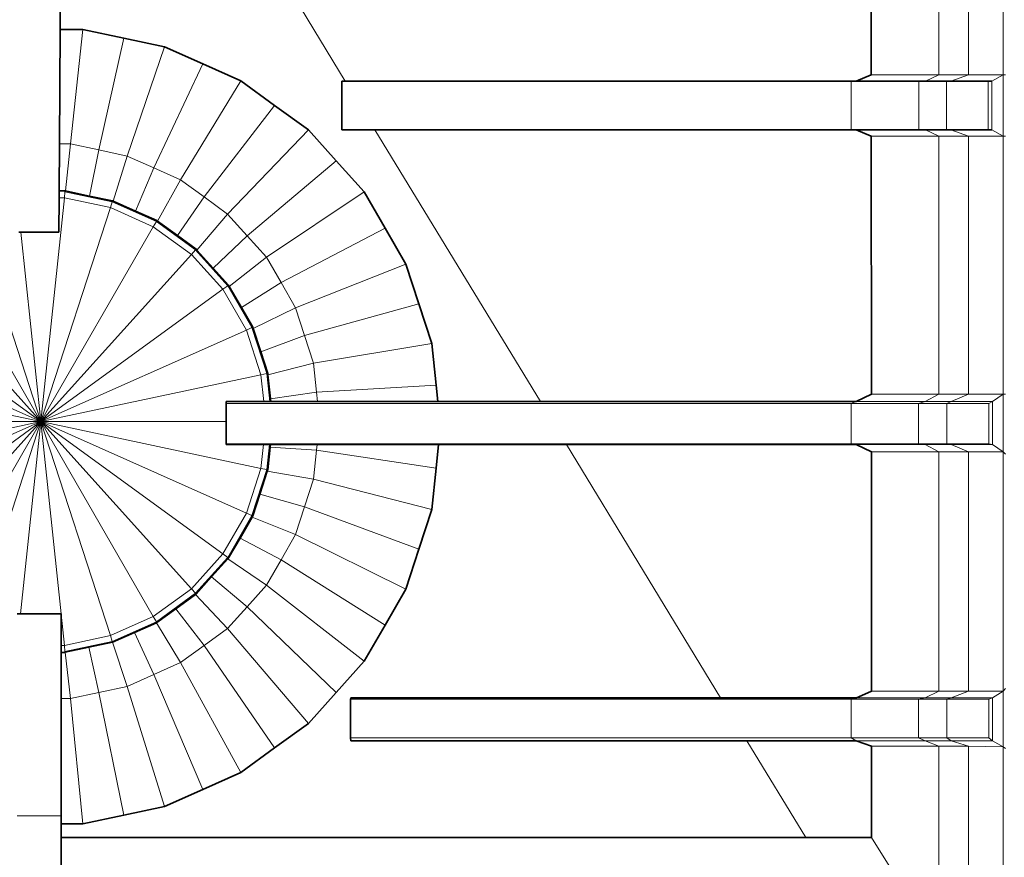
# Model space of a CAD drawing. Header units: inches. Extents: x 0 to 12.9, y 0 to 8.3.
# Tile 5 of 52: x 2.981 to 3.535, y 2.352 to 2.824. Entities that reach past the tile are written whole.
import ezdxf

# ---------------------------------------------------------------- set-up
doc = ezdxf.new("R2010")
doc.units = ezdxf.units.IN
doc.header["$MEASUREMENT"] = 0
doc.layers.add('Default', color=7, linetype='Continuous')

# ---------------------------------------------------------------- blocks, each defined once
blk = doc.blocks.new('MODEL_2')
at = {"lineweight": 0}
for p, q in [((3.00359, 2.81849), (3.00425, 2.94058)), ((3.00425, 2.94058), (3.00359, 2.81849)), ((3.07225, 2.94058), (3.16422, 2.78949)), ((3.16422, 2.78949), (3.07225, 2.94058)), ((3.46048, 2.93677), (3.46048, 2.79298)), ((3.46048, 2.79298), (3.46048, 2.93677)), ((3.49855, 2.93677), (3.49855, 2.79298)), ((3.49855, 2.79298), (3.49855, 2.93677)), ((3.51522, 2.93677), (3.51522, 2.79298)), ((3.51522, 2.79298), (3.51522, 2.93677)), ((3.53467, 2.79298), (3.53467, 2.93677)), ((3.53467, 2.93677), (3.53467, 2.79298)), ((3.00324, 2.75407), (3.00359, 2.81849)), ((3.00359, 2.81849), (3.00324, 2.75407)), ((3.01653, 2.81849), (3.00359, 2.81849)), ((3.00359, 2.81849), (3.01653, 2.81849)), ((3.00942, 2.75407), (3.01653, 2.81849)), ((3.01653, 2.81849), (3.00942, 2.75407)), ((3.03953, 2.81361), (3.01653, 2.81849)), ((3.01653, 2.81849), (3.03953, 2.81361)), ((3.02545, 2.75066), (3.03953, 2.81361)), ((3.03953, 2.81361), (3.02545, 2.75066)), ((3.06251, 2.80871), (3.03953, 2.81361)), ((3.03953, 2.81361), (3.06251, 2.80871)), ((3.04148, 2.74725), (3.06251, 2.80871)), ((3.06251, 2.80871), (3.04148, 2.74725)), ((3.08398, 2.79915), (3.06251, 2.80871)), ((3.06251, 2.80871), (3.08398, 2.79915)), ((3.08398, 2.79915), (3.05645, 2.74058)), ((3.05645, 2.74058), (3.08398, 2.79915)), ((3.10545, 2.78959), (3.08398, 2.79915)), ((3.08398, 2.79915), (3.10545, 2.78959)), ((3.10545, 2.78959), (3.07143, 2.7339)), ((3.07143, 2.7339), (3.10545, 2.78959)), ((3.12447, 2.77578), (3.10545, 2.78959)), ((3.10545, 2.78959), (3.12447, 2.77578)), ((3.16422, 2.78949), (3.16233, 2.78949)), ((3.16233, 2.78949), (3.16236, 2.76201)), ((3.16236, 2.76201), (3.16233, 2.78949)), ((3.16233, 2.78949), (3.16422, 2.78949)), ((3.44915, 2.78949), (3.16422, 2.78949)), ((3.16422, 2.78949), (3.44915, 2.78949)), ((3.45204, 2.78949), (3.44915, 2.78949)), ((3.44915, 2.78949), (3.44915, 2.76201)), ((3.44915, 2.76201), (3.44915, 2.78949)), ((3.44915, 2.78949), (3.45204, 2.78949)), ((3.46048, 2.79298), (3.45204, 2.78949)), ((3.45204, 2.78949), (3.46048, 2.79298)), ((3.48726, 2.78949), (3.45204, 2.78949)), ((3.45204, 2.78949), (3.48726, 2.78949)), ((3.49855, 2.79298), (3.46048, 2.79298)), ((3.46048, 2.79298), (3.49855, 2.79298)), ((3.49092, 2.78949), (3.48726, 2.78949)), ((3.48726, 2.76201), (3.48726, 2.78949)), ((3.48726, 2.78949), (3.49092, 2.78949)), ((3.48726, 2.78949), (3.48726, 2.76201)), ((3.49855, 2.79298), (3.49092, 2.78949)), ((3.49092, 2.78949), (3.49855, 2.79298)), ((3.49092, 2.78949), (3.50279, 2.78949)), ((3.50279, 2.78949), (3.49092, 2.78949)), ((3.49855, 2.79298), (3.51522, 2.79298)), ((3.51522, 2.79298), (3.49855, 2.79298)), ((3.50279, 2.78949), (3.50279, 2.76201)), ((3.50536, 2.78949), (3.50279, 2.78949)), ((3.50279, 2.76201), (3.50279, 2.78949)), ((3.50279, 2.78949), (3.50536, 2.78949)), ((3.50536, 2.78949), (3.51522, 2.79298)), ((3.51522, 2.79298), (3.50536, 2.78949)), ((3.52628, 2.78949), (3.50536, 2.78949)), ((3.50536, 2.78949), (3.52628, 2.78949)), ((3.51522, 2.79298), (3.53467, 2.79298)), ((3.53467, 2.79298), (3.51522, 2.79298)), ((3.52628, 2.76201), (3.52628, 2.78949)), ((3.52628, 2.78949), (3.52831, 2.78949)), ((3.52831, 2.78949), (3.52628, 2.78949)), ((3.52628, 2.78949), (3.52628, 2.76201)), ((3.52831, 2.78949), (3.53467, 2.79298)), ((3.53467, 2.79298), (3.52831, 2.78949)), ((3.52831, 2.76201), (3.52831, 2.78949)), ((3.52831, 2.78949), (3.52831, 2.76201)), ((3.53609, 2.79298), (3.53467, 2.79298)), ((3.53467, 2.75846), (3.53467, 2.79298)), ((3.53467, 2.79298), (3.53609, 2.79298)), ((3.53467, 2.79298), (3.53467, 2.75846)), ((3.08469, 2.72426), (3.12447, 2.77578)), ((3.12447, 2.77578), (3.08469, 2.72426)), ((3.14348, 2.76197), (3.12447, 2.77578)), ((3.12447, 2.77578), (3.14348, 2.76197)), ((3.09795, 2.71461), (3.14348, 2.76197)), ((3.14348, 2.76197), (3.09795, 2.71461)), ((3.1592, 2.74451), (3.14348, 2.76197)), ((3.14348, 2.76197), (3.1592, 2.74451)), ((3.16236, 2.76201), (3.18094, 2.76201)), ((3.18094, 2.76201), (3.16236, 2.76201)), ((3.27411, 2.60896), (3.18094, 2.76201)), ((3.18094, 2.76201), (3.44915, 2.76201)), ((3.18094, 2.76201), (3.27411, 2.60896)), ((3.44915, 2.76201), (3.18094, 2.76201)), ((3.44915, 2.76201), (3.45204, 2.76201)), ((3.45204, 2.76201), (3.44915, 2.76201)), ((3.46048, 2.75846), (3.45204, 2.76201)), ((3.45204, 2.76201), (3.48726, 2.76201)), ((3.45204, 2.76201), (3.46048, 2.75846)), ((3.48726, 2.76201), (3.45204, 2.76201)), ((3.48726, 2.76201), (3.49092, 2.76201)), ((3.49092, 2.76201), (3.48726, 2.76201)), ((3.49855, 2.75846), (3.49092, 2.76201)), ((3.49092, 2.76201), (3.50279, 2.76201)), ((3.49092, 2.76201), (3.49855, 2.75846)), ((3.50279, 2.76201), (3.49092, 2.76201)), ((3.50279, 2.76201), (3.50536, 2.76201)), ((3.50536, 2.76201), (3.50279, 2.76201)), ((3.51522, 2.75846), (3.50536, 2.76201)), ((3.50536, 2.76201), (3.52628, 2.76201)), ((3.50536, 2.76201), (3.51522, 2.75846)), ((3.52628, 2.76201), (3.50536, 2.76201)), ((3.52628, 2.76201), (3.52831, 2.76201)), ((3.52831, 2.76201), (3.52628, 2.76201)), ((3.53467, 2.75846), (3.52831, 2.76201)), ((3.52831, 2.76201), (3.53467, 2.75846)), ((3.49855, 2.75846), (3.46048, 2.75846)), ((3.46048, 2.75846), (3.46055, 2.61307)), ((3.46055, 2.61307), (3.46048, 2.75846)), ((3.46048, 2.75846), (3.49855, 2.75846)), ((3.51522, 2.75846), (3.49855, 2.75846)), ((3.49855, 2.75846), (3.51522, 2.75846)), ((3.49855, 2.61307), (3.49855, 2.75846)), ((3.49855, 2.75846), (3.49855, 2.61307)), ((3.51523, 2.61307), (3.51522, 2.75846)), ((3.51522, 2.75846), (3.53467, 2.75846)), ((3.53467, 2.75846), (3.51522, 2.75846)), ((3.51522, 2.75846), (3.51523, 2.61307)), ((3.5347, 2.61307), (3.53467, 2.75846)), ((3.53467, 2.75846), (3.53611, 2.75846)), ((3.53611, 2.75846), (3.53467, 2.75846)), ((3.53467, 2.75846), (3.5347, 2.61307)), ((3.0031, 2.72766), (3.00324, 2.75407)), ((3.00324, 2.75407), (3.0031, 2.72766)), ((3.00324, 2.75407), (3.00942, 2.75407)), ((3.00942, 2.75407), (3.00324, 2.75407)), ((3.00675, 2.7276), (3.00942, 2.75407)), ((3.00942, 2.75407), (3.00675, 2.7276)), ((3.00942, 2.75407), (3.02545, 2.75066)), ((3.02545, 2.75066), (3.00942, 2.75407)), ((3.02018, 2.72474), (3.02545, 2.75066)), ((3.02545, 2.75066), (3.02018, 2.72474)), ((3.04148, 2.74725), (3.02545, 2.75066)), ((3.02545, 2.75066), (3.04148, 2.74725)), ((3.03358, 2.7218), (3.04148, 2.74725)), ((3.04148, 2.74725), (3.03358, 2.7218)), ((3.05645, 2.74058), (3.04148, 2.74725)), ((3.04148, 2.74725), (3.05645, 2.74058)), ((3.05645, 2.74058), (3.0461, 2.71622)), ((3.0461, 2.71622), (3.05645, 2.74058)), ((3.07143, 2.7339), (3.05645, 2.74058)), ((3.05645, 2.74058), (3.07143, 2.7339)), ((3.10891, 2.70241), (3.1592, 2.74451)), ((3.1592, 2.74451), (3.10891, 2.70241)), ((3.17493, 2.72704), (3.1592, 2.74451)), ((3.1592, 2.74451), (3.17493, 2.72704)), ((3.07143, 2.7339), (3.05858, 2.71053)), ((3.05858, 2.71053), (3.07143, 2.7339)), ((3.07143, 2.7339), (3.08469, 2.72426)), ((3.08469, 2.72426), (3.07143, 2.7339)), ((3.00603, 2.72374), (2.99279, 2.59772)), ((2.99279, 2.59772), (3.00603, 2.72374)), ((3.00298, 2.70438), (3.00308, 2.72374)), ((3.00308, 2.72374), (3.00298, 2.70438)), ((3.0031, 2.72711), (3.00308, 2.72374)), ((3.00308, 2.72374), (3.00603, 2.72374)), ((3.00644, 2.72766), (3.0031, 2.72766)), ((3.0031, 2.72766), (3.0031, 2.72711)), ((3.00603, 2.72374), (3.00639, 2.72711)), ((3.00603, 2.72374), (3.03194, 2.71824)), ((3.03194, 2.71824), (3.00603, 2.72374)), ((3.00639, 2.72711), (3.00644, 2.72766)), ((3.03299, 2.72145), (3.00639, 2.72711)), ((3.00639, 2.72711), (3.03299, 2.72145)), ((3.00675, 2.7276), (3.00644, 2.72766)), ((3.00644, 2.72766), (3.00675, 2.7276)), ((3.02018, 2.72474), (3.00675, 2.7276)), ((3.00675, 2.7276), (3.02018, 2.72474)), ((3.03316, 2.72198), (3.02018, 2.72474)), ((3.02018, 2.72474), (3.03316, 2.72198)), ((3.08469, 2.72426), (3.06966, 2.70248)), ((3.06966, 2.70248), (3.08469, 2.72426)), ((3.08469, 2.72426), (3.09795, 2.71461)), ((3.09795, 2.71461), (3.08469, 2.72426)), ((3.11987, 2.69022), (3.17493, 2.72704)), ((3.17493, 2.72704), (3.11987, 2.69022)), ((3.18668, 2.70668), (3.17493, 2.72704)), ((3.17493, 2.72704), (3.18668, 2.70668)), ((2.99279, 2.59772), (2.95363, 2.71824)), ((2.95363, 2.71824), (2.99279, 2.59772)), ((3.03194, 2.71824), (2.99279, 2.59772)), ((2.99279, 2.59772), (3.03194, 2.71824)), ((3.03299, 2.72145), (3.03194, 2.71824)), ((3.03194, 2.71824), (3.03299, 2.72145)), ((3.03194, 2.71824), (3.05614, 2.70746)), ((3.05614, 2.70746), (3.03194, 2.71824)), ((3.03316, 2.72198), (3.03299, 2.72145)), ((3.03299, 2.72145), (3.03316, 2.72198)), ((3.05784, 2.71039), (3.03299, 2.72145)), ((3.03299, 2.72145), (3.05784, 2.71039)), ((3.03358, 2.7218), (3.03316, 2.72198)), ((3.03316, 2.72198), (3.03358, 2.7218)), ((3.0461, 2.71622), (3.03358, 2.7218)), ((3.03358, 2.7218), (3.0461, 2.71622)), ((3.05811, 2.71087), (3.0461, 2.71622)), ((3.0461, 2.71622), (3.05811, 2.71087)), ((3.09795, 2.71461), (3.08066, 2.69431)), ((3.08066, 2.69431), (3.09795, 2.71461)), ((3.09795, 2.71461), (3.10891, 2.70241)), ((3.10891, 2.70241), (3.09795, 2.71461)), ((2.99279, 2.59772), (2.92943, 2.70746)), ((2.92943, 2.70746), (2.99279, 2.59772)), ((3.05614, 2.70746), (2.99279, 2.59772)), ((2.99279, 2.59772), (3.05614, 2.70746)), ((3.05784, 2.71039), (3.05614, 2.70746)), ((3.05614, 2.70746), (3.05784, 2.71039)), ((3.05614, 2.70746), (3.07757, 2.69189)), ((3.07757, 2.69189), (3.05614, 2.70746)), ((3.05811, 2.71087), (3.05784, 2.71039)), ((3.05784, 2.71039), (3.05811, 2.71087)), ((3.07984, 2.69441), (3.05784, 2.71039)), ((3.05784, 2.71039), (3.07984, 2.69441)), ((3.05858, 2.71053), (3.05811, 2.71087)), ((3.05811, 2.71087), (3.05858, 2.71053)), ((3.06966, 2.70248), (3.05858, 2.71053)), ((3.05858, 2.71053), (3.06966, 2.70248)), ((3.12807, 2.67601), (3.18668, 2.70668)), ((3.18668, 2.70668), (3.12807, 2.67601)), ((3.19843, 2.68634), (3.18668, 2.70668)), ((3.18668, 2.70668), (3.19843, 2.68634)), ((2.98034, 2.70438), (2.98158, 2.70438)), ((2.98158, 2.70438), (2.98034, 2.70438)), ((2.99279, 2.59772), (2.98158, 2.70438)), ((2.98158, 2.70438), (3.00298, 2.70438)), ((2.98158, 2.70438), (2.99279, 2.59772)), ((3.00298, 2.70438), (2.98158, 2.70438)), ((3.08021, 2.69481), (3.06966, 2.70248)), ((3.06966, 2.70248), (3.08021, 2.69481)), ((3.10891, 2.70241), (3.08983, 2.68414)), ((3.08983, 2.68414), (3.10891, 2.70241)), ((3.10891, 2.70241), (3.11987, 2.69022)), ((3.11987, 2.69022), (3.10891, 2.70241)), ((2.99279, 2.59772), (2.908, 2.69189)), ((2.908, 2.69189), (2.99279, 2.59772)), ((3.07757, 2.69189), (2.99279, 2.59772)), ((2.99279, 2.59772), (3.07757, 2.69189)), ((3.07984, 2.69441), (3.07757, 2.69189)), ((3.07757, 2.69189), (3.07984, 2.69441)), ((3.07757, 2.69189), (3.0953, 2.6722)), ((3.0953, 2.6722), (3.07757, 2.69189)), ((3.08021, 2.69481), (3.07984, 2.69441)), ((3.07984, 2.69441), (3.08021, 2.69481)), ((3.09804, 2.6742), (3.07984, 2.69441)), ((3.07984, 2.69441), (3.09804, 2.6742)), ((3.08066, 2.69431), (3.08021, 2.69481)), ((3.08021, 2.69481), (3.08066, 2.69431)), ((3.08983, 2.68414), (3.08066, 2.69431)), ((3.08066, 2.69431), (3.08983, 2.68414)), ((3.11987, 2.69022), (3.09887, 2.67386)), ((3.09887, 2.67386), (3.11987, 2.69022)), ((3.11987, 2.69022), (3.12807, 2.67601)), ((3.12807, 2.67601), (3.11987, 2.69022)), ((3.09849, 2.67452), (3.08983, 2.68414)), ((3.08983, 2.68414), (3.09849, 2.67452)), ((3.13627, 2.6618), (3.19843, 2.68634)), ((3.19843, 2.68634), (3.13627, 2.6618)), ((3.2057, 2.66398), (3.19843, 2.68634)), ((3.19843, 2.68634), (3.2057, 2.66398)), ((3.09804, 2.6742), (3.0953, 2.6722)), ((3.0953, 2.6722), (3.09804, 2.6742)), ((3.09849, 2.67452), (3.09804, 2.6742)), ((3.09804, 2.6742), (3.09849, 2.67452)), ((3.11164, 2.65064), (3.09804, 2.6742)), ((3.09804, 2.6742), (3.11164, 2.65064)), ((3.09887, 2.67386), (3.09849, 2.67452)), ((3.09849, 2.67452), (3.09887, 2.67386)), ((3.10571, 2.66201), (3.09887, 2.67386)), ((3.09887, 2.67386), (3.10571, 2.66201)), ((3.12807, 2.67601), (3.10571, 2.66201)), ((3.10571, 2.66201), (3.12807, 2.67601)), ((3.12807, 2.67601), (3.13627, 2.6618)), ((3.13627, 2.6618), (3.12807, 2.67601)), ((2.99279, 2.59772), (2.89027, 2.6722)), ((2.89027, 2.6722), (2.99279, 2.59772)), ((3.0953, 2.6722), (2.99279, 2.59772)), ((2.99279, 2.59772), (3.0953, 2.6722)), ((3.0953, 2.6722), (3.10854, 2.64926)), ((3.10854, 2.64926), (3.0953, 2.6722)), ((3.11215, 2.65086), (3.10571, 2.66201)), ((3.10571, 2.66201), (3.11215, 2.65086)), ((3.13627, 2.6618), (3.1124, 2.65008)), ((3.1124, 2.65008), (3.13627, 2.6618)), ((3.13627, 2.6618), (3.14133, 2.6462)), ((3.14133, 2.6462), (3.13627, 2.6618)), ((3.14133, 2.6462), (3.2057, 2.66398)), ((3.2057, 2.66398), (3.14133, 2.6462)), ((3.21296, 2.64163), (3.2057, 2.66398)), ((3.2057, 2.66398), (3.21296, 2.64163)), ((3.11164, 2.65064), (3.10854, 2.64926)), ((3.10854, 2.64926), (3.11164, 2.65064)), ((3.11215, 2.65086), (3.11164, 2.65064)), ((3.11164, 2.65064), (3.11215, 2.65086)), ((3.12004, 2.62477), (3.11164, 2.65064)), ((3.11164, 2.65064), (3.12004, 2.62477)), ((3.1124, 2.65008), (3.11215, 2.65086)), ((3.11215, 2.65086), (3.1124, 2.65008)), ((2.99279, 2.59772), (2.87702, 2.64926)), ((2.87702, 2.64926), (2.99279, 2.59772)), ((3.10854, 2.64926), (2.99279, 2.59772)), ((2.99279, 2.59772), (3.10854, 2.64926)), ((3.10854, 2.64926), (3.11673, 2.62406)), ((3.11673, 2.62406), (3.10854, 2.64926)), ((3.11662, 2.63708), (3.1124, 2.65008)), ((3.1124, 2.65008), (3.11662, 2.63708)), ((3.14133, 2.6462), (3.11662, 2.63708)), ((3.11662, 2.63708), (3.14133, 2.6462)), ((3.14133, 2.6462), (3.14639, 2.63059)), ((3.14639, 2.63059), (3.14133, 2.6462)), ((3.14639, 2.63059), (3.21296, 2.64163)), ((3.21296, 2.64163), (3.14639, 2.63059)), ((3.21541, 2.61826), (3.21296, 2.64163)), ((3.21296, 2.64163), (3.21541, 2.61826)), ((3.12059, 2.62488), (3.11662, 2.63708)), ((3.11662, 2.63708), (3.12059, 2.62488)), ((3.14639, 2.63059), (3.12068, 2.62403)), ((3.12068, 2.62403), (3.14639, 2.63059)), ((3.14639, 2.63059), (3.14811, 2.61427)), ((3.14811, 2.61427), (3.14639, 2.63059)), ((2.99279, 2.59772), (2.86884, 2.62406)), ((2.86884, 2.62406), (2.99279, 2.59772)), ((2.99279, 2.59772), (3.11673, 2.62406)), ((3.11673, 2.62406), (2.99279, 2.59772)), ((3.12004, 2.62477), (3.11673, 2.62406)), ((3.11673, 2.62406), (3.12004, 2.62477)), ((3.11673, 2.62406), (3.11832, 2.60896)), ((3.11832, 2.60896), (3.11673, 2.62406)), ((3.12059, 2.62488), (3.12004, 2.62477)), ((3.12004, 2.62477), (3.12059, 2.62488)), ((3.12171, 2.60896), (3.12004, 2.62477)), ((3.12004, 2.62477), (3.12171, 2.60896)), ((3.12068, 2.62403), (3.12059, 2.62488)), ((3.12059, 2.62488), (3.12068, 2.62403)), ((3.12211, 2.61045), (3.12068, 2.62403)), ((3.12068, 2.62403), (3.12211, 2.61045)), ((3.14811, 2.61427), (3.21541, 2.61826)), ((3.21541, 2.61826), (3.14811, 2.61427)), ((3.21639, 2.60896), (3.21541, 2.61826)), ((3.21541, 2.61826), (3.21639, 2.60896)), ((3.14811, 2.61427), (3.12211, 2.61045)), ((3.12211, 2.61045), (3.14811, 2.61427)), ((3.14811, 2.61427), (3.14866, 2.60896)), ((3.14866, 2.60896), (3.14811, 2.61427)), ((3.46055, 2.61307), (3.45204, 2.60896)), ((3.45204, 2.60896), (3.46055, 2.61307)), ((3.46055, 2.61307), (3.49855, 2.61307)), ((3.49855, 2.61307), (3.46055, 2.61307)), ((3.49076, 2.60896), (3.49855, 2.61307)), ((3.49855, 2.61307), (3.49076, 2.60896)), ((3.51523, 2.61307), (3.49855, 2.61307)), ((3.49855, 2.61307), (3.51523, 2.61307)), ((3.51523, 2.61307), (3.50551, 2.60896)), ((3.50551, 2.60896), (3.51523, 2.61307)), ((3.5347, 2.61307), (3.51523, 2.61307)), ((3.51523, 2.61307), (3.5347, 2.61307)), ((3.52879, 2.60896), (3.5347, 2.61307)), ((3.5347, 2.61307), (3.52879, 2.60896)), ((3.53611, 2.61307), (3.5347, 2.61307)), ((3.5347, 2.61307), (3.53611, 2.61307)), ((3.5347, 2.58066), (3.5347, 2.61307)), ((3.5347, 2.61307), (3.5347, 2.58066)), ((3.11832, 2.60896), (3.09725, 2.60896)), ((3.09725, 2.60896), (3.09725, 2.60784)), ((3.09725, 2.60784), (3.09725, 2.60896)), ((3.09725, 2.60896), (3.11832, 2.60896)), ((3.09725, 2.60784), (3.09725, 2.59772)), ((3.44913, 2.60784), (3.09725, 2.60784)), ((3.09725, 2.60784), (3.44913, 2.60784)), ((3.09725, 2.59772), (3.09725, 2.60784)), ((3.12171, 2.60896), (3.11832, 2.60896)), ((3.11832, 2.60896), (3.12171, 2.60896)), ((3.12226, 2.60896), (3.12171, 2.60896)), ((3.12171, 2.60896), (3.12226, 2.60896)), ((3.12226, 2.60896), (3.12211, 2.61045)), ((3.12211, 2.61045), (3.12226, 2.60896)), ((3.14866, 2.60896), (3.12226, 2.60896)), ((3.12226, 2.60896), (3.14866, 2.60896)), ((3.21639, 2.60896), (3.14866, 2.60896)), ((3.14866, 2.60896), (3.21639, 2.60896)), ((3.27411, 2.60896), (3.21639, 2.60896)), ((3.21639, 2.60896), (3.27411, 2.60896)), ((3.45204, 2.60896), (3.27411, 2.60896)), ((3.27411, 2.60896), (3.45204, 2.60896)), ((3.45204, 2.60896), (3.44913, 2.60784)), ((3.44913, 2.60784), (3.45204, 2.60896)), ((3.44913, 2.58518), (3.44913, 2.60784)), ((3.44913, 2.60784), (3.48709, 2.60784)), ((3.48709, 2.60784), (3.44913, 2.60784)), ((3.44913, 2.60784), (3.44913, 2.58518)), ((3.49076, 2.60896), (3.45204, 2.60896)), ((3.45204, 2.60896), (3.49076, 2.60896)), ((3.48709, 2.60784), (3.49076, 2.60896)), ((3.49076, 2.60896), (3.48709, 2.60784)), ((3.50294, 2.60784), (3.48709, 2.60784)), ((3.48709, 2.60784), (3.50294, 2.60784)), ((3.48709, 2.58518), (3.48709, 2.60784)), ((3.48709, 2.60784), (3.48709, 2.58518)), ((3.50551, 2.60896), (3.49076, 2.60896)), ((3.49076, 2.60896), (3.50551, 2.60896)), ((3.50551, 2.60896), (3.50294, 2.60784)), ((3.50294, 2.60784), (3.50551, 2.60896)), ((3.50294, 2.60784), (3.50294, 2.58518)), ((3.50294, 2.58518), (3.50294, 2.60784)), ((3.50294, 2.60784), (3.52675, 2.60784)), ((3.52675, 2.60784), (3.50294, 2.60784)), ((3.52879, 2.60896), (3.50551, 2.60896)), ((3.50551, 2.60896), (3.52879, 2.60896)), ((3.52675, 2.60784), (3.52879, 2.60896)), ((3.52879, 2.60896), (3.52675, 2.60784)), ((3.52675, 2.60784), (3.52675, 2.58518)), ((3.52675, 2.58518), (3.52675, 2.60784)), ((3.52879, 2.58474), (3.52879, 2.60896)), ((3.52879, 2.60896), (3.52879, 2.58474)), ((2.99279, 2.59772), (2.86884, 2.57137)), ((2.86884, 2.57137), (2.99279, 2.59772)), ((2.99279, 2.59772), (2.87702, 2.54618)), ((2.87702, 2.54618), (2.99279, 2.59772)), ((2.99279, 2.59772), (2.88301, 2.59772)), ((2.88301, 2.59772), (2.99279, 2.59772)), ((2.99279, 2.59772), (2.89027, 2.52323)), ((2.89027, 2.52323), (2.99279, 2.59772)), ((2.99279, 2.59772), (2.908, 2.50355)), ((2.908, 2.50355), (2.99279, 2.59772)), ((2.99279, 2.59772), (2.92943, 2.48797)), ((2.92943, 2.48797), (2.99279, 2.59772)), ((2.99279, 2.59772), (2.95363, 2.47721)), ((2.95363, 2.47721), (2.99279, 2.59772)), ((2.99279, 2.59772), (2.98142, 2.48953)), ((2.98142, 2.48953), (2.99279, 2.59772)), ((2.99279, 2.59772), (3.00415, 2.48953)), ((3.00415, 2.48953), (2.99279, 2.59772)), ((2.99279, 2.59772), (3.03194, 2.47721)), ((3.03194, 2.47721), (2.99279, 2.59772)), ((2.99279, 2.59772), (3.05614, 2.48797)), ((3.05614, 2.48797), (2.99279, 2.59772)), ((2.99279, 2.59772), (3.07757, 2.50355)), ((3.07757, 2.50355), (2.99279, 2.59772)), ((2.99279, 2.59772), (3.0953, 2.52323)), ((3.0953, 2.52323), (2.99279, 2.59772)), ((2.99279, 2.59772), (3.10854, 2.54618)), ((3.10854, 2.54618), (2.99279, 2.59772)), ((2.99279, 2.59772), (3.11673, 2.57137)), ((3.11673, 2.57137), (2.99279, 2.59772)), ((2.99279, 2.59772), (3.09725, 2.59772)), ((3.09725, 2.59772), (2.99279, 2.59772)), ((3.09725, 2.59772), (3.09725, 2.58518)), ((3.09725, 2.58518), (3.09725, 2.59772)), ((3.09725, 2.58518), (3.09725, 2.58474)), ((3.44913, 2.58518), (3.09725, 2.58518)), ((3.09725, 2.58474), (3.09725, 2.58518)), ((3.09725, 2.58518), (3.44913, 2.58518)), ((3.09725, 2.58474), (3.11814, 2.58474)), ((3.11814, 2.58474), (3.09725, 2.58474)), ((3.11814, 2.58474), (3.11673, 2.57137)), ((3.11673, 2.57137), (3.11814, 2.58474)), ((3.11814, 2.58474), (3.12152, 2.58474)), ((3.12152, 2.58474), (3.11814, 2.58474)), ((3.12152, 2.58474), (3.12004, 2.57067)), ((3.12004, 2.57067), (3.12152, 2.58474)), ((3.12152, 2.58474), (3.12208, 2.58474)), ((3.12208, 2.58474), (3.12152, 2.58474)), ((3.12208, 2.58474), (3.12193, 2.58331)), ((3.12193, 2.58331), (3.12208, 2.58474)), ((3.12208, 2.58474), (3.14843, 2.58474)), ((3.14843, 2.58474), (3.12208, 2.58474)), ((3.14843, 2.58474), (3.14811, 2.58163)), ((3.14811, 2.58163), (3.14843, 2.58474)), ((3.14843, 2.58474), (3.2168, 2.58474)), ((3.2168, 2.58474), (3.14843, 2.58474)), ((3.2168, 2.58474), (3.21541, 2.57151)), ((3.21541, 2.57151), (3.2168, 2.58474)), ((3.2168, 2.58474), (3.28885, 2.58474)), ((3.28885, 2.58474), (3.2168, 2.58474)), ((3.28885, 2.58474), (3.37559, 2.44224)), ((3.37559, 2.44224), (3.28885, 2.58474)), ((3.28885, 2.58474), (3.45204, 2.58474)), ((3.45204, 2.58474), (3.28885, 2.58474)), ((3.45204, 2.58474), (3.44913, 2.58518)), ((3.44913, 2.58518), (3.48709, 2.58518)), ((3.48709, 2.58518), (3.44913, 2.58518)), ((3.44913, 2.58518), (3.45204, 2.58474)), ((3.45204, 2.58474), (3.46055, 2.58066)), ((3.46055, 2.58066), (3.45204, 2.58474)), ((3.45204, 2.58474), (3.49076, 2.58474)), ((3.49076, 2.58474), (3.45204, 2.58474)), ((3.48709, 2.58518), (3.49076, 2.58474)), ((3.50294, 2.58518), (3.48709, 2.58518)), ((3.48709, 2.58518), (3.50294, 2.58518)), ((3.49076, 2.58474), (3.48709, 2.58518)), ((3.49076, 2.58474), (3.49855, 2.58066)), ((3.49855, 2.58066), (3.49076, 2.58474)), ((3.49076, 2.58474), (3.50551, 2.58474)), ((3.50551, 2.58474), (3.49076, 2.58474)), ((3.52675, 2.58518), (3.50294, 2.58518)), ((3.50294, 2.58518), (3.50551, 2.58474)), ((3.50551, 2.58474), (3.50294, 2.58518)), ((3.50294, 2.58518), (3.52675, 2.58518)), ((3.50551, 2.58474), (3.51523, 2.58066)), ((3.52879, 2.58474), (3.50551, 2.58474)), ((3.51523, 2.58066), (3.50551, 2.58474)), ((3.50551, 2.58474), (3.52879, 2.58474)), ((3.52879, 2.58474), (3.52675, 2.58518)), ((3.52675, 2.58518), (3.52879, 2.58474)), ((3.5347, 2.58066), (3.52879, 2.58474)), ((3.52879, 2.58474), (3.5347, 2.58066)), ((3.12193, 2.58331), (3.12059, 2.57055)), ((3.12059, 2.57055), (3.12193, 2.58331)), ((3.12193, 2.58331), (3.14811, 2.58163)), ((3.14811, 2.58163), (3.12193, 2.58331)), ((3.14811, 2.58163), (3.14639, 2.56531)), ((3.14639, 2.56531), (3.14811, 2.58163)), ((3.14811, 2.58163), (3.21541, 2.57151)), ((3.21541, 2.57151), (3.14811, 2.58163)), ((3.46055, 2.58066), (3.46055, 2.44589)), ((3.49855, 2.58066), (3.46055, 2.58066)), ((3.46055, 2.58066), (3.49855, 2.58066)), ((3.46055, 2.44589), (3.46055, 2.58066)), ((3.51523, 2.58066), (3.49855, 2.58066)), ((3.49855, 2.58066), (3.49855, 2.44591)), ((3.49855, 2.44591), (3.49855, 2.58066)), ((3.49855, 2.58066), (3.51523, 2.58066)), ((3.51523, 2.44591), (3.51523, 2.58066)), ((3.51523, 2.58066), (3.5347, 2.58066)), ((3.5347, 2.58066), (3.51523, 2.58066)), ((3.51523, 2.58066), (3.51523, 2.44591)), ((3.53611, 2.57939), (3.5347, 2.58066)), ((3.5347, 2.58066), (3.53611, 2.57939)), ((3.5347, 2.44591), (3.5347, 2.58066)), ((3.5347, 2.58066), (3.5347, 2.44591)), ((3.11673, 2.57137), (3.10854, 2.54618)), ((3.10854, 2.54618), (3.11673, 2.57137)), ((3.11164, 2.5448), (3.12004, 2.57067)), ((3.12004, 2.57067), (3.11164, 2.5448)), ((3.12033, 2.56977), (3.11613, 2.55682)), ((3.11613, 2.55682), (3.12033, 2.56977)), ((3.12004, 2.57067), (3.11673, 2.57137)), ((3.11673, 2.57137), (3.12004, 2.57067)), ((3.12059, 2.57055), (3.12004, 2.57067)), ((3.12004, 2.57067), (3.12059, 2.57055)), ((3.12059, 2.57055), (3.12033, 2.56977)), ((3.12033, 2.56977), (3.12059, 2.57055)), ((3.12033, 2.56977), (3.14639, 2.56531)), ((3.14639, 2.56531), (3.12033, 2.56977)), ((3.21541, 2.57151), (3.21296, 2.54814)), ((3.21296, 2.54814), (3.21541, 2.57151)), ((3.14639, 2.56531), (3.14133, 2.5497)), ((3.14133, 2.5497), (3.14639, 2.56531)), ((3.14639, 2.56531), (3.21296, 2.54814)), ((3.21296, 2.54814), (3.14639, 2.56531)), ((3.11613, 2.55682), (3.11215, 2.54457)), ((3.11215, 2.54457), (3.11613, 2.55682)), ((3.11613, 2.55682), (3.14133, 2.5497)), ((3.14133, 2.5497), (3.11613, 2.55682)), ((3.10854, 2.54618), (3.0953, 2.52323)), ((3.0953, 2.52323), (3.10854, 2.54618)), ((3.11164, 2.5448), (3.10854, 2.54618)), ((3.10854, 2.54618), (3.11164, 2.5448)), ((3.14133, 2.5497), (3.13627, 2.53409)), ((3.13627, 2.53409), (3.14133, 2.5497)), ((3.14133, 2.5497), (3.2057, 2.52579)), ((3.2057, 2.52579), (3.14133, 2.5497)), ((3.21296, 2.54814), (3.2057, 2.52579)), ((3.2057, 2.52579), (3.21296, 2.54814)), ((3.09804, 2.52125), (3.11164, 2.5448)), ((3.11164, 2.5448), (3.09804, 2.52125)), ((3.11178, 2.54393), (3.10498, 2.53216)), ((3.10498, 2.53216), (3.11178, 2.54393)), ((3.11215, 2.54457), (3.11164, 2.5448)), ((3.11164, 2.5448), (3.11215, 2.54457)), ((3.11215, 2.54457), (3.11178, 2.54393)), ((3.11178, 2.54393), (3.11215, 2.54457)), ((3.11178, 2.54393), (3.13627, 2.53409)), ((3.13627, 2.53409), (3.11178, 2.54393)), ((3.10498, 2.53216), (3.09849, 2.52092)), ((3.09849, 2.52092), (3.10498, 2.53216)), ((3.10498, 2.53216), (3.12807, 2.51988)), ((3.12807, 2.51988), (3.10498, 2.53216)), ((3.13627, 2.53409), (3.12807, 2.51988)), ((3.12807, 2.51988), (3.13627, 2.53409)), ((3.13627, 2.53409), (3.19843, 2.50344)), ((3.19843, 2.50344), (3.13627, 2.53409)), ((3.0953, 2.52323), (3.07757, 2.50355)), ((3.07757, 2.50355), (3.0953, 2.52323)), ((3.09804, 2.52125), (3.0953, 2.52323)), ((3.0953, 2.52323), (3.09804, 2.52125)), ((3.2057, 2.52579), (3.19843, 2.50344)), ((3.19843, 2.50344), (3.2057, 2.52579)), ((3.07984, 2.50104), (3.09804, 2.52125)), ((3.09804, 2.52125), (3.07984, 2.50104)), ((3.09807, 2.52045), (3.08898, 2.51036)), ((3.08898, 2.51036), (3.09807, 2.52045)), ((3.09849, 2.52092), (3.09804, 2.52125)), ((3.09804, 2.52125), (3.09849, 2.52092)), ((3.09849, 2.52092), (3.09807, 2.52045)), ((3.09807, 2.52045), (3.09849, 2.52092)), ((3.09807, 2.52045), (3.11987, 2.50567)), ((3.11987, 2.50567), (3.09807, 2.52045)), ((3.12807, 2.51988), (3.11987, 2.50567)), ((3.11987, 2.50567), (3.12807, 2.51988)), ((3.12807, 2.51988), (3.18668, 2.48308)), ((3.18668, 2.48308), (3.12807, 2.51988)), ((3.08898, 2.51036), (3.08021, 2.50062)), ((3.08021, 2.50062), (3.08898, 2.51036)), ((3.08898, 2.51036), (3.10891, 2.49347)), ((3.10891, 2.49347), (3.08898, 2.51036)), ((3.07757, 2.50355), (3.05614, 2.48797)), ((3.05614, 2.48797), (3.07757, 2.50355)), ((3.05784, 2.48505), (3.07984, 2.50104)), ((3.07984, 2.50104), (3.05784, 2.48505)), ((3.07984, 2.50104), (3.07757, 2.50355)), ((3.07757, 2.50355), (3.07984, 2.50104)), ((3.08021, 2.50062), (3.07984, 2.50104)), ((3.07984, 2.50104), (3.08021, 2.50062)), ((3.11987, 2.50567), (3.10891, 2.49347)), ((3.10891, 2.49347), (3.11987, 2.50567)), ((3.11987, 2.50567), (3.17493, 2.46273)), ((3.17493, 2.46273), (3.11987, 2.50567)), ((3.19843, 2.50344), (3.18668, 2.48308)), ((3.18668, 2.48308), (3.19843, 2.50344)), ((3.07983, 2.50035), (3.06886, 2.49237)), ((3.06886, 2.49237), (3.07983, 2.50035)), ((3.08021, 2.50062), (3.07983, 2.50035)), ((3.07983, 2.50035), (3.08021, 2.50062)), ((3.07983, 2.50035), (3.09795, 2.48128)), ((3.09795, 2.48128), (3.07983, 2.50035)), ((3.06886, 2.49237), (3.05811, 2.48456)), ((3.05811, 2.48456), (3.06886, 2.49237)), ((3.06886, 2.49237), (3.08469, 2.47164)), ((3.08469, 2.47164), (3.06886, 2.49237)), ((3.10891, 2.49347), (3.09795, 2.48128)), ((3.09795, 2.48128), (3.10891, 2.49347)), ((3.10891, 2.49347), (3.1592, 2.44526)), ((3.1592, 2.44526), (3.10891, 2.49347)), ((2.98142, 2.48953), (2.97948, 2.48953)), ((2.97948, 2.48953), (2.98142, 2.48953)), ((3.00415, 2.48953), (2.98142, 2.48953)), ((2.98142, 2.48953), (3.00415, 2.48953)), ((3.00419, 2.48922), (3.00415, 2.48953)), ((3.00415, 2.48953), (3.00419, 2.48922)), ((3.00603, 2.47169), (3.00419, 2.48922)), ((3.00419, 2.48922), (3.00603, 2.47169)), ((3.00419, 2.47169), (3.00419, 2.48922)), ((3.00419, 2.48922), (3.00419, 2.47169)), ((3.05614, 2.48797), (3.03194, 2.47721)), ((3.03194, 2.47721), (3.05614, 2.48797)), ((3.03299, 2.47398), (3.05784, 2.48505)), ((3.05784, 2.48505), (3.03299, 2.47398)), ((3.05786, 2.48445), (3.04547, 2.47894)), ((3.04547, 2.47894), (3.05786, 2.48445)), ((3.05784, 2.48505), (3.05614, 2.48797)), ((3.05614, 2.48797), (3.05784, 2.48505)), ((3.05811, 2.48456), (3.05784, 2.48505)), ((3.05784, 2.48505), (3.05811, 2.48456)), ((3.05811, 2.48456), (3.05786, 2.48445)), ((3.05786, 2.48445), (3.05811, 2.48456)), ((3.05786, 2.48445), (3.07143, 2.46199)), ((3.07143, 2.46199), (3.05786, 2.48445)), ((3.04547, 2.47894), (3.03309, 2.47344)), ((3.03309, 2.47344), (3.04547, 2.47894)), ((3.04547, 2.47894), (3.05645, 2.45532)), ((3.05645, 2.45532), (3.04547, 2.47894)), ((3.09795, 2.48128), (3.08469, 2.47164)), ((3.08469, 2.47164), (3.09795, 2.48128)), ((3.09795, 2.48128), (3.14348, 2.42779)), ((3.14348, 2.42779), (3.09795, 2.48128)), ((3.18668, 2.48308), (3.17493, 2.46273)), ((3.17493, 2.46273), (3.18668, 2.48308)), ((3.03194, 2.47721), (3.00603, 2.47169)), ((3.00603, 2.47169), (3.03194, 2.47721)), ((3.00639, 2.46832), (3.03299, 2.47398)), ((3.03299, 2.47398), (3.00639, 2.46832)), ((3.03309, 2.47344), (3.01983, 2.47062)), ((3.01983, 2.47062), (3.03309, 2.47344)), ((3.03299, 2.47398), (3.03194, 2.47721)), ((3.03194, 2.47721), (3.03299, 2.47398)), ((3.03309, 2.47344), (3.03299, 2.47398)), ((3.03299, 2.47398), (3.03309, 2.47344)), ((3.03309, 2.47344), (3.04148, 2.44864)), ((3.04148, 2.44864), (3.03309, 2.47344)), ((3.00603, 2.47169), (3.00419, 2.47169)), ((3.00419, 2.47169), (3.00419, 2.46832)), ((3.00419, 2.46832), (3.00419, 2.46777)), ((3.00419, 2.46777), (3.00644, 2.46777)), ((3.00419, 2.44182), (3.00419, 2.46777)), ((3.00419, 2.46777), (3.00419, 2.44182)), ((3.00639, 2.46832), (3.00603, 2.47169)), ((3.00644, 2.46777), (3.00639, 2.46832)), ((3.00658, 2.4678), (3.00644, 2.46777)), ((3.00644, 2.46777), (3.00658, 2.4678)), ((3.01983, 2.47062), (3.00658, 2.4678)), ((3.00658, 2.4678), (3.01983, 2.47062)), ((3.00658, 2.4678), (3.00942, 2.44182)), ((3.00942, 2.44182), (3.00658, 2.4678)), ((3.01983, 2.47062), (3.02545, 2.44522)), ((3.02545, 2.44522), (3.01983, 2.47062)), ((3.08469, 2.47164), (3.07143, 2.46199)), ((3.07143, 2.46199), (3.08469, 2.47164)), ((3.08469, 2.47164), (3.12447, 2.41398)), ((3.12447, 2.41398), (3.08469, 2.47164)), ((3.17493, 2.46273), (3.1592, 2.44526)), ((3.1592, 2.44526), (3.17493, 2.46273)), ((3.07143, 2.46199), (3.05645, 2.45532)), ((3.05645, 2.45532), (3.07143, 2.46199)), ((3.07143, 2.46199), (3.10545, 2.40017)), ((3.10545, 2.40017), (3.07143, 2.46199)), ((3.05645, 2.45532), (3.04148, 2.44864)), ((3.04148, 2.44864), (3.05645, 2.45532)), ((3.05645, 2.45532), (3.08398, 2.39061)), ((3.08398, 2.39061), (3.05645, 2.45532)), ((3.04148, 2.44864), (3.02545, 2.44522)), ((3.02545, 2.44522), (3.04148, 2.44864)), ((3.04148, 2.44864), (3.06251, 2.38105)), ((3.06251, 2.38105), (3.04148, 2.44864)), ((3.46055, 2.44589), (3.45682, 2.4443)), ((3.45682, 2.4443), (3.46055, 2.44589)), ((3.46055, 2.44589), (3.49855, 2.44591)), ((3.49855, 2.44591), (3.46055, 2.44589)), ((3.49855, 2.44591), (3.49076, 2.44224)), ((3.49076, 2.44224), (3.49855, 2.44591)), ((3.49855, 2.44591), (3.51523, 2.44591)), ((3.51523, 2.44591), (3.49855, 2.44591)), ((3.50551, 2.44224), (3.51523, 2.44591)), ((3.51523, 2.44591), (3.50551, 2.44224)), ((3.51523, 2.44591), (3.5347, 2.44591)), ((3.5347, 2.44591), (3.51523, 2.44591)), ((3.52879, 2.44224), (3.5347, 2.44591)), ((3.5347, 2.44591), (3.52879, 2.44224)), ((3.53611, 2.44735), (3.5347, 2.44591)), ((3.5347, 2.44591), (3.53611, 2.44735)), ((3.5347, 2.41459), (3.5347, 2.44591)), ((3.5347, 2.44591), (3.5347, 2.41459)), ((3.00942, 2.44182), (3.00419, 2.44182)), ((3.00419, 2.44182), (3.00942, 2.44182)), ((3.00419, 2.37576), (3.00419, 2.44182)), ((3.00419, 2.44182), (3.00419, 2.37576)), ((3.02545, 2.44522), (3.00942, 2.44182)), ((3.00942, 2.44182), (3.02545, 2.44522)), ((3.00942, 2.44182), (3.01653, 2.37128)), ((3.01653, 2.37128), (3.00942, 2.44182)), ((3.02545, 2.44522), (3.03953, 2.37616)), ((3.03953, 2.37616), (3.02545, 2.44522)), ((3.1592, 2.44526), (3.14348, 2.42779)), ((3.14348, 2.42779), (3.1592, 2.44526)), ((3.16729, 2.44224), (3.16727, 2.4414)), ((3.16727, 2.4414), (3.16729, 2.44224)), ((3.16727, 2.4414), (3.16727, 2.41961)), ((3.16727, 2.41961), (3.16727, 2.4414)), ((3.16727, 2.4414), (3.44913, 2.4414)), ((3.44913, 2.4414), (3.16727, 2.4414)), ((3.37559, 2.44224), (3.16729, 2.44224)), ((3.16729, 2.44224), (3.37559, 2.44224)), ((3.45204, 2.44224), (3.37559, 2.44224)), ((3.37559, 2.44224), (3.45204, 2.44224)), ((3.44913, 2.4414), (3.45204, 2.44224)), ((3.45204, 2.44224), (3.44913, 2.4414)), ((3.48709, 2.4414), (3.44913, 2.4414)), ((3.44913, 2.4414), (3.44913, 2.41961)), ((3.44913, 2.41961), (3.44913, 2.4414)), ((3.44913, 2.4414), (3.48709, 2.4414)), ((3.4522, 2.44224), (3.45204, 2.44224)), ((3.45204, 2.44224), (3.4522, 2.44224)), ((3.45682, 2.4443), (3.4522, 2.44224)), ((3.4522, 2.44224), (3.45682, 2.4443)), ((3.4522, 2.44224), (3.49076, 2.44224)), ((3.49076, 2.44224), (3.4522, 2.44224)), ((3.49076, 2.44224), (3.48709, 2.4414)), ((3.48709, 2.4414), (3.49076, 2.44224)), ((3.48709, 2.4414), (3.48709, 2.41961)), ((3.48709, 2.41961), (3.48709, 2.4414)), ((3.48709, 2.4414), (3.50294, 2.4414)), ((3.50294, 2.4414), (3.48709, 2.4414)), ((3.50551, 2.44224), (3.49076, 2.44224)), ((3.49076, 2.44224), (3.50551, 2.44224)), ((3.50294, 2.4414), (3.50551, 2.44224)), ((3.50551, 2.44224), (3.50294, 2.4414)), ((3.52675, 2.4414), (3.50294, 2.4414)), ((3.50294, 2.41961), (3.50294, 2.4414)), ((3.50294, 2.4414), (3.52675, 2.4414)), ((3.50294, 2.4414), (3.50294, 2.41961)), ((3.52879, 2.44224), (3.50551, 2.44224)), ((3.50551, 2.44224), (3.52879, 2.44224)), ((3.52675, 2.4414), (3.52879, 2.44224)), ((3.52879, 2.44224), (3.52675, 2.4414)), ((3.52675, 2.41961), (3.52675, 2.4414)), ((3.52675, 2.4414), (3.52675, 2.41961)), ((3.52879, 2.41797), (3.52879, 2.44224)), ((3.52879, 2.44224), (3.52879, 2.41797)), ((3.14348, 2.42779), (3.12447, 2.41398)), ((3.12447, 2.41398), (3.14348, 2.42779)), ((3.16727, 2.41961), (3.16729, 2.41797)), ((3.44913, 2.41961), (3.16727, 2.41961)), ((3.16727, 2.41961), (3.44913, 2.41961)), ((3.16729, 2.41797), (3.16727, 2.41961)), ((3.16729, 2.41797), (3.39036, 2.41797)), ((3.39036, 2.41797), (3.16729, 2.41797)), ((3.39036, 2.41797), (3.42354, 2.36347)), ((3.42354, 2.36347), (3.39036, 2.41797)), ((3.39036, 2.41797), (3.45204, 2.41797)), ((3.45204, 2.41797), (3.39036, 2.41797)), ((3.44913, 2.41961), (3.45204, 2.41797)), ((3.48709, 2.41961), (3.44913, 2.41961)), ((3.45204, 2.41797), (3.44913, 2.41961)), ((3.44913, 2.41961), (3.48709, 2.41961)), ((3.45204, 2.41797), (3.46055, 2.41495)), ((3.46055, 2.41495), (3.45204, 2.41797)), ((3.45204, 2.41797), (3.49076, 2.41797)), ((3.49076, 2.41797), (3.45204, 2.41797)), ((3.48709, 2.41961), (3.49076, 2.41797)), ((3.50294, 2.41961), (3.48709, 2.41961)), ((3.49076, 2.41797), (3.48709, 2.41961)), ((3.48709, 2.41961), (3.50294, 2.41961)), ((3.49076, 2.41797), (3.49855, 2.41495)), ((3.49855, 2.41495), (3.49076, 2.41797)), ((3.49076, 2.41797), (3.50551, 2.41797)), ((3.50551, 2.41797), (3.49076, 2.41797)), ((3.50551, 2.41797), (3.50294, 2.41961)), ((3.50294, 2.41961), (3.52675, 2.41961)), ((3.52675, 2.41961), (3.50294, 2.41961)), ((3.50294, 2.41961), (3.50551, 2.41797)), ((3.50551, 2.41797), (3.51523, 2.41486)), ((3.51523, 2.41486), (3.50551, 2.41797)), ((3.50551, 2.41797), (3.52879, 2.41797)), ((3.52879, 2.41797), (3.50551, 2.41797)), ((3.52879, 2.41797), (3.52675, 2.41961)), ((3.52675, 2.41961), (3.52879, 2.41797)), ((3.5347, 2.41459), (3.52879, 2.41797)), ((3.52879, 2.41797), (3.5347, 2.41459)), ((3.12447, 2.41398), (3.10545, 2.40017)), ((3.10545, 2.40017), (3.12447, 2.41398)), ((3.46055, 2.41495), (3.46055, 2.36347)), ((3.49855, 2.41495), (3.46055, 2.41495)), ((3.46055, 2.41495), (3.49855, 2.41495)), ((3.46055, 2.36347), (3.46055, 2.41495)), ((3.51523, 2.41486), (3.49855, 2.41495)), ((3.49855, 2.41495), (3.49855, 2.30285)), ((3.49855, 2.30285), (3.49855, 2.41495)), ((3.49855, 2.41495), (3.51523, 2.41486)), ((3.5347, 2.41459), (3.51523, 2.41486)), ((3.51523, 2.41486), (3.5347, 2.41459)), ((3.51523, 2.27841), (3.51523, 2.41486)), ((3.51523, 2.41486), (3.51523, 2.27841)), ((3.53611, 2.41368), (3.5347, 2.41459)), ((3.5347, 2.41459), (3.53611, 2.41368)), ((3.5347, 2.27848), (3.5347, 2.41459)), ((3.5347, 2.41459), (3.5347, 2.27848)), ((3.10545, 2.40017), (3.08398, 2.39061)), ((3.08398, 2.39061), (3.10545, 2.40017)), ((3.08398, 2.39061), (3.06251, 2.38105)), ((3.06251, 2.38105), (3.08398, 2.39061)), ((3.06251, 2.38105), (3.03953, 2.37616)), ((3.03953, 2.37616), (3.06251, 2.38105)), ((2.97948, 2.37576), (3.00419, 2.37576)), ((3.00419, 2.37576), (2.97948, 2.37576)), ((3.00419, 2.37128), (3.00419, 2.37576)), ((3.00419, 2.37576), (3.00419, 2.37128)), ((3.03953, 2.37616), (3.01653, 2.37128)), ((3.01653, 2.37128), (3.03953, 2.37616)), ((3.01653, 2.37128), (3.00419, 2.37128)), ((3.00419, 2.36347), (3.00419, 2.37128)), ((3.00419, 2.37128), (3.01653, 2.37128)), ((3.00419, 2.37128), (3.00419, 2.36347)), ((3.42354, 2.36347), (3.00419, 2.36347)), ((3.00419, 2.30285), (3.00419, 2.36347)), ((3.00419, 2.36347), (3.42354, 2.36347)), ((3.00419, 2.36347), (3.00419, 2.30285)), ((3.46055, 2.36347), (3.42354, 2.36347)), ((3.42354, 2.36347), (3.46055, 2.36347)), ((3.49855, 2.30285), (3.46055, 2.36347)), ((3.46055, 2.36347), (3.49855, 2.30285))]:
    blk.add_line(p, q, dxfattribs=at).dxf.unprotected_set("ltscale", 0)
at = {"lineweight": 35}
for p, q in [((3.00425, 2.94058), (3.00359, 2.81849)), ((3.46048, 2.79298), (3.46048, 2.93677)), ((3.00359, 2.81849), (3.00324, 2.75407)), ((3.00359, 2.81849), (3.01653, 2.81849)), ((3.01653, 2.81849), (3.03953, 2.81361)), ((3.03953, 2.81361), (3.06251, 2.80871)), ((3.06251, 2.80871), (3.08398, 2.79915)), ((3.08398, 2.79915), (3.10545, 2.78959)), ((3.10545, 2.78959), (3.12447, 2.77578)), ((3.16236, 2.76201), (3.16233, 2.78949)), ((3.16422, 2.78949), (3.16233, 2.78949)), ((3.44915, 2.78949), (3.16422, 2.78949)), ((3.45204, 2.78949), (3.44915, 2.78949)), ((3.46048, 2.79298), (3.45204, 2.78949)), ((3.48726, 2.78949), (3.45204, 2.78949)), ((3.49092, 2.78949), (3.48726, 2.78949)), ((3.49092, 2.78949), (3.50279, 2.78949)), ((3.50279, 2.78949), (3.50536, 2.78949)), ((3.50536, 2.78949), (3.52628, 2.78949)), ((3.52628, 2.78949), (3.52831, 2.78949)), ((3.12447, 2.77578), (3.14348, 2.76197)), ((3.14348, 2.76197), (3.1592, 2.74451)), ((3.16236, 2.76201), (3.18094, 2.76201)), ((3.44915, 2.76201), (3.18094, 2.76201)), ((3.44915, 2.76201), (3.45204, 2.76201)), ((3.45204, 2.76201), (3.46048, 2.75846)), ((3.45204, 2.76201), (3.48726, 2.76201)), ((3.48726, 2.76201), (3.49092, 2.76201)), ((3.49092, 2.76201), (3.50279, 2.76201)), ((3.50279, 2.76201), (3.50536, 2.76201)), ((3.52628, 2.76201), (3.50536, 2.76201)), ((3.52831, 2.76201), (3.52628, 2.76201)), ((3.46055, 2.61307), (3.46048, 2.75846)), ((3.00324, 2.75407), (3.0031, 2.72766)), ((3.1592, 2.74451), (3.17493, 2.72704)), ((3.00308, 2.72374), (3.00298, 2.70438)), ((3.0031, 2.72711), (3.00308, 2.72374)), ((3.00644, 2.72766), (3.0031, 2.72766)), ((3.0031, 2.72766), (3.0031, 2.72711)), ((3.00675, 2.7276), (3.00644, 2.72766)), ((3.02018, 2.72474), (3.00675, 2.7276)), ((3.03316, 2.72198), (3.02018, 2.72474)), ((3.17493, 2.72704), (3.18668, 2.70668)), ((3.03358, 2.7218), (3.03316, 2.72198)), ((3.0461, 2.71622), (3.03358, 2.7218)), ((3.05811, 2.71087), (3.0461, 2.71622)), ((3.05858, 2.71053), (3.05811, 2.71087)), ((3.06966, 2.70248), (3.05858, 2.71053)), ((3.18668, 2.70668), (3.19843, 2.68634)), ((2.98158, 2.70438), (2.98034, 2.70438)), ((3.00298, 2.70438), (2.98158, 2.70438)), ((3.08021, 2.69481), (3.06966, 2.70248)), ((3.08066, 2.69431), (3.08021, 2.69481)), ((3.08983, 2.68414), (3.08066, 2.69431)), ((3.09849, 2.67452), (3.08983, 2.68414)), ((3.19843, 2.68634), (3.2057, 2.66398)), ((3.09887, 2.67386), (3.09849, 2.67452)), ((3.10571, 2.66201), (3.09887, 2.67386)), ((3.11215, 2.65086), (3.10571, 2.66201)), ((3.2057, 2.66398), (3.21296, 2.64163)), ((3.1124, 2.65008), (3.11215, 2.65086)), ((3.11662, 2.63708), (3.1124, 2.65008)), ((3.21296, 2.64163), (3.21541, 2.61826)), ((3.12059, 2.62488), (3.11662, 2.63708)), ((3.12068, 2.62403), (3.12059, 2.62488)), ((3.12211, 2.61045), (3.12068, 2.62403)), ((3.21541, 2.61826), (3.21639, 2.60896)), ((3.45204, 2.60896), (3.46055, 2.61307)), ((3.09725, 2.60784), (3.09725, 2.60896)), ((3.11832, 2.60896), (3.09725, 2.60896)), ((3.09725, 2.60784), (3.09725, 2.59772)), ((3.12171, 2.60896), (3.11832, 2.60896)), ((3.12226, 2.60896), (3.12171, 2.60896)), ((3.12226, 2.60896), (3.12211, 2.61045)), ((3.14866, 2.60896), (3.12226, 2.60896)), ((3.21639, 2.60896), (3.14866, 2.60896)), ((3.27411, 2.60896), (3.21639, 2.60896)), ((3.45204, 2.60896), (3.27411, 2.60896)), ((3.09725, 2.59772), (3.09725, 2.58518)), ((3.09725, 2.58518), (3.09725, 2.58474)), ((3.09725, 2.58474), (3.11814, 2.58474)), ((3.11814, 2.58474), (3.12152, 2.58474)), ((3.12152, 2.58474), (3.12208, 2.58474)), ((3.12193, 2.58331), (3.12208, 2.58474)), ((3.12208, 2.58474), (3.14843, 2.58474)), ((3.14843, 2.58474), (3.2168, 2.58474)), ((3.2168, 2.58474), (3.21541, 2.57151)), ((3.2168, 2.58474), (3.28885, 2.58474)), ((3.28885, 2.58474), (3.45204, 2.58474)), ((3.46055, 2.58066), (3.45204, 2.58474)), ((3.12059, 2.57055), (3.12193, 2.58331)), ((3.46055, 2.58066), (3.46055, 2.44589)), ((3.11613, 2.55682), (3.12033, 2.56977)), ((3.12033, 2.56977), (3.12059, 2.57055)), ((3.21541, 2.57151), (3.21296, 2.54814)), ((3.11215, 2.54457), (3.11613, 2.55682)), ((3.21296, 2.54814), (3.2057, 2.52579)), ((3.10498, 2.53216), (3.11178, 2.54393)), ((3.11178, 2.54393), (3.11215, 2.54457)), ((3.09849, 2.52092), (3.10498, 2.53216)), ((3.2057, 2.52579), (3.19843, 2.50344)), ((3.08898, 2.51036), (3.09807, 2.52045)), ((3.09807, 2.52045), (3.09849, 2.52092)), ((3.08021, 2.50062), (3.08898, 2.51036)), ((3.19843, 2.50344), (3.18668, 2.48308)), ((3.06886, 2.49237), (3.07983, 2.50035)), ((3.07983, 2.50035), (3.08021, 2.50062)), ((3.05811, 2.48456), (3.06886, 2.49237)), ((2.98142, 2.48953), (2.97948, 2.48953)), ((3.00415, 2.48953), (2.98142, 2.48953)), ((3.00415, 2.48953), (3.00419, 2.48922)), ((3.00419, 2.48922), (3.00419, 2.47169)), ((3.04547, 2.47894), (3.05786, 2.48445)), ((3.05786, 2.48445), (3.05811, 2.48456)), ((3.03309, 2.47344), (3.04547, 2.47894)), ((3.18668, 2.48308), (3.17493, 2.46273)), ((3.01983, 2.47062), (3.03309, 2.47344)), ((3.00419, 2.47169), (3.00419, 2.46832)), ((3.00419, 2.46832), (3.00419, 2.46777)), ((3.00419, 2.46777), (3.00644, 2.46777)), ((3.00419, 2.46777), (3.00419, 2.44182)), ((3.00644, 2.46777), (3.00658, 2.4678)), ((3.00658, 2.4678), (3.01983, 2.47062)), ((3.17493, 2.46273), (3.1592, 2.44526)), ((3.45682, 2.4443), (3.46055, 2.44589)), ((3.00419, 2.44182), (3.00419, 2.37576)), ((3.1592, 2.44526), (3.14348, 2.42779)), ((3.16727, 2.4414), (3.16729, 2.44224)), ((3.16727, 2.41961), (3.16727, 2.4414)), ((3.37559, 2.44224), (3.16729, 2.44224)), ((3.45204, 2.44224), (3.37559, 2.44224)), ((3.45204, 2.44224), (3.4522, 2.44224)), ((3.45682, 2.4443), (3.4522, 2.44224)), ((3.14348, 2.42779), (3.12447, 2.41398)), ((3.16729, 2.41797), (3.16727, 2.41961)), ((3.16729, 2.41797), (3.39036, 2.41797)), ((3.39036, 2.41797), (3.45204, 2.41797)), ((3.46055, 2.41495), (3.45204, 2.41797)), ((3.12447, 2.41398), (3.10545, 2.40017)), ((3.46055, 2.41495), (3.46055, 2.36347)), ((3.10545, 2.40017), (3.08398, 2.39061)), ((3.08398, 2.39061), (3.06251, 2.38105)), ((3.06251, 2.38105), (3.03953, 2.37616)), ((3.00419, 2.37128), (3.00419, 2.37576)), ((3.03953, 2.37616), (3.01653, 2.37128)), ((3.01653, 2.37128), (3.00419, 2.37128)), ((3.00419, 2.36347), (3.00419, 2.37128)), ((3.00419, 2.30285), (3.00419, 2.36347)), ((3.42354, 2.36347), (3.00419, 2.36347)), ((3.46055, 2.36347), (3.42354, 2.36347))]:
    blk.add_line(p, q, dxfattribs=at)
blk = doc.blocks.new('Page 1')
at = {"layer": 'Default'}
blk.add_blockref('MODEL_2', (0, 0), dxfattribs=at)

msp = doc.modelspace()

# ---------------------------------------------------------------- block references
msp.add_blockref('Page 1', (0, 0))

doc.saveas('drawing.dxf')
